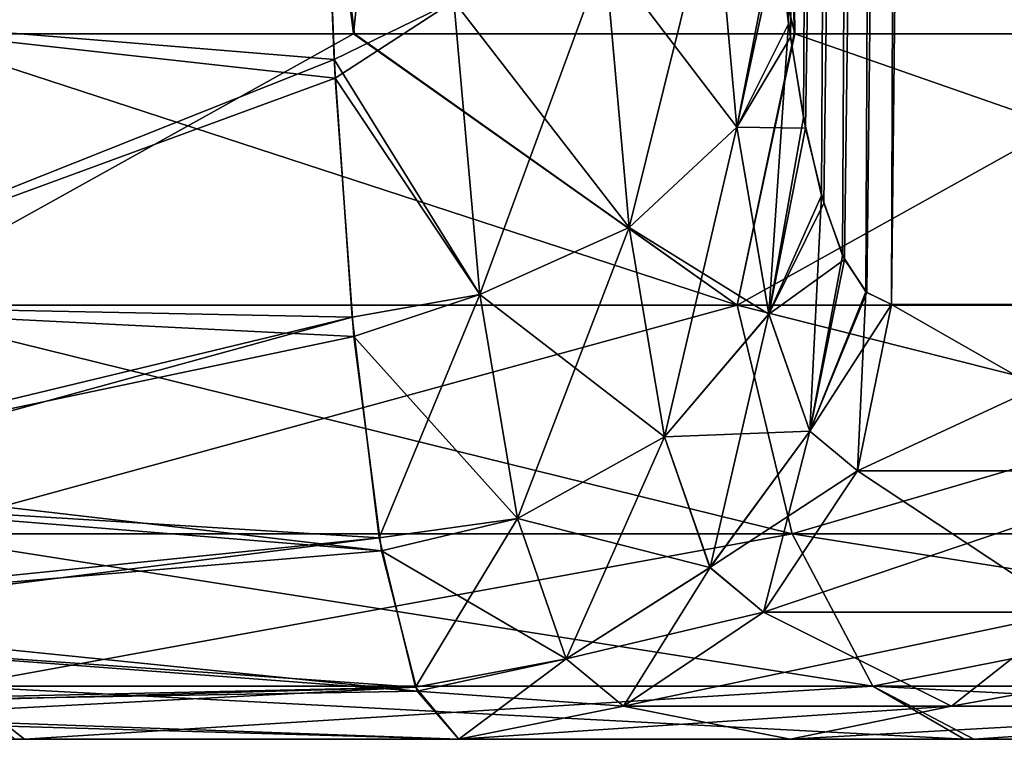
# Model space of a CAD drawing. Header units: millimetres. Extents: x -44.7 to 52.5, y -25.6 to 0.
# Tile 91 of 256: x -17.659 to -16.985, y -25 to -24.508. Entities that reach past the tile are written whole.
import ezdxf

# ---------------------------------------------------------------- set-up
doc = ezdxf.new("R2010")
doc.units = ezdxf.units.MM
doc.header["$LTSCALE"] = 65.185185
for name, color, linetype in [('148', 7, 'CONTINUOUS'), ('149', 7, 'CONTINUOUS'), ('161', 7, 'CONTINUOUS'), ('162', 7, 'CONTINUOUS'), ('172', 7, 'CONTINUOUS'), ('173', 7, 'CONTINUOUS'), ('2', 7, 'CONTINUOUS'), ('392', 7, 'CONTINUOUS'), ('397', 7, 'CONTINUOUS'), ('406', 7, 'CONTINUOUS'), ('408', 7, 'CONTINUOUS'), ('50', 7, 'CONTINUOUS')]:
    doc.layers.add(name, color=color, linetype=linetype)

msp = doc.modelspace()

# ---------------------------------------------------------------- linework, layer by layer
at = {"layer": '148', "linetype": 'Continuous'}
for points in [[(-17.45075, -24.35194, -1.95529), (-17.88136, -24.49913, -2.02479), (-17.44359, -24.53496, -2.04644), (-17.45075, -24.35194, -1.95529)], [(-17.88136, -24.49913, -2.02479), (-17.86492, -24.70262, -2.17974), (-17.44359, -24.53496, -2.04644), (-17.88136, -24.49913, -2.02479)], [(-17.44359, -24.53496, -2.04644), (-17.86492, -24.70262, -2.17974), (-17.43128, -24.71129, -2.18842), (-17.44359, -24.53496, -2.04644)], [(-17.86492, -24.70262, -2.17974), (-17.87256, -24.81757, -2.31549), (-17.43128, -24.71129, -2.18842), (-17.86492, -24.70262, -2.17974)], [(-17.87256, -24.81757, -2.31549), (-17.87635, -24.83336, -2.33858), (-17.43128, -24.71129, -2.18842), (-17.87256, -24.81757, -2.31549)], [(-17.43128, -24.71129, -2.18842), (-17.87635, -24.83336, -2.33858), (-17.41273, -24.86226, -2.38484), (-17.43128, -24.71129, -2.18842)], [(-17.87635, -24.83336, -2.33858), (-17.91537, -24.91351, -2.48448), (-17.41273, -24.86226, -2.38484), (-17.87635, -24.83336, -2.33858)], [(-17.91537, -24.91351, -2.48448), (-17.92501, -24.9264, -2.51476), (-17.41273, -24.86226, -2.38484), (-17.91537, -24.91351, -2.48448)], [(-17.41273, -24.86226, -2.38484), (-17.92501, -24.9264, -2.51476), (-17.3879, -24.96426, -2.62634), (-17.41273, -24.86226, -2.38484)], [(-17.92501, -24.9264, -2.51476), (-17.98492, -24.97751, -2.68044), (-17.3879, -24.96426, -2.62634), (-17.92501, -24.9264, -2.51476)], [(-18.06751, -25, -2.89131), (-17.35824, -25, -2.89131), (-17.3879, -24.96426, -2.62634), (-18.06751, -25, -2.89131)], [(-17.99272, -24.98174, -2.7011), (-18.06751, -25, -2.89131), (-17.3879, -24.96426, -2.62634), (-17.99272, -24.98174, -2.7011)], [(-17.98492, -24.97751, -2.68044), (-17.99272, -24.98174, -2.7011), (-17.3879, -24.96426, -2.62634), (-17.98492, -24.97751, -2.68044)]]:
    msp.add_3dface(points, dxfattribs=at)
at = {"layer": '149', "linetype": 'Continuous'}
for points in [[(-17.44291, -24.54785, 2.05473), (-17.88136, -24.49914, 2.02479), (-17.45051, -24.36144, 1.95891), (-17.44291, -24.54785, 2.05473)], [(-17.86492, -24.70262, 2.17974), (-17.88136, -24.49914, 2.02479), (-17.44291, -24.54785, 2.05473), (-17.86492, -24.70262, 2.17974)], [(-17.43001, -24.72439, 2.20192), (-17.86492, -24.70262, 2.17974), (-17.44291, -24.54785, 2.05473), (-17.43001, -24.72439, 2.20192)], [(-17.87256, -24.81757, 2.31549), (-17.86492, -24.70262, 2.17974), (-17.43001, -24.72439, 2.20192), (-17.87256, -24.81757, 2.31549)], [(-17.4112, -24.87103, 2.40009), (-17.87256, -24.81757, 2.31549), (-17.43001, -24.72439, 2.20192), (-17.4112, -24.87103, 2.40009)], [(-17.87635, -24.83336, 2.33858), (-17.87256, -24.81757, 2.31549), (-17.4112, -24.87103, 2.40009), (-17.87635, -24.83336, 2.33858)], [(-17.91537, -24.91351, 2.48448), (-17.87635, -24.83336, 2.33858), (-17.4112, -24.87103, 2.40009), (-17.91537, -24.91351, 2.48448)], [(-17.38682, -24.96705, 2.63674), (-17.91537, -24.91351, 2.48448), (-17.4112, -24.87103, 2.40009), (-17.38682, -24.96705, 2.63674)], [(-17.92501, -24.9264, 2.51476), (-17.91537, -24.91351, 2.48448), (-17.38682, -24.96705, 2.63674), (-17.92501, -24.9264, 2.51476)], [(-17.98492, -24.97751, 2.68044), (-17.92501, -24.9264, 2.51476), (-17.38682, -24.96705, 2.63674), (-17.98492, -24.97751, 2.68044)], [(-17.35824, -25, 2.89131), (-17.98492, -24.97751, 2.68044), (-17.38682, -24.96705, 2.63674), (-17.35824, -25, 2.89131)], [(-17.98492, -24.97751, 2.68044), (-17.35824, -25, 2.89131), (-17.99272, -24.98174, 2.7011), (-17.98492, -24.97751, 2.68044)], [(-17.35824, -25, 2.89131), (-18.06751, -25, 2.89131), (-17.99272, -24.98174, 2.7011), (-17.35824, -25, 2.89131)]]:
    msp.add_3dface(points, dxfattribs=at)
at = {"layer": '161', "linetype": 'Continuous'}
for points in [[(-17.44291, -24.54785, 2.05473), (-17.45051, -24.36144, 1.95891), (-17.36162, -24.49508, 2.03615), (-17.44291, -24.54785, 2.05473)], [(-17.16804, -24.58118, 2.28193), (-17.25833, -24.46278, 2.07933), (-17.1832, -24.41402, 2.15388), (-17.16804, -24.58118, 2.28193)], [(-17.13986, -24.45, 2.31283), (-17.16804, -24.58118, 2.28193), (-17.1832, -24.41402, 2.15388), (-17.13986, -24.45, 2.31283)], [(-17.13986, -24.45, 2.31283), (-17.13144, -24.51982, 2.3788), (-17.16804, -24.58118, 2.28193), (-17.13986, -24.45, 2.31283)], [(-17.24169, -24.64992, 2.22337), (-17.36162, -24.49508, 2.03615), (-17.25833, -24.46278, 2.07933), (-17.24169, -24.64992, 2.22337)], [(-17.24169, -24.64992, 2.22337), (-17.25833, -24.46278, 2.07933), (-17.16804, -24.58118, 2.28193), (-17.24169, -24.64992, 2.22337)], [(-17.34394, -24.69565, 2.19127), (-17.44291, -24.54785, 2.05473), (-17.36162, -24.49508, 2.03615), (-17.34394, -24.69565, 2.19127)], [(-17.34394, -24.69565, 2.19127), (-17.36162, -24.49508, 2.03615), (-17.24169, -24.64992, 2.22337), (-17.34394, -24.69565, 2.19127)], [(-17.13144, -24.51982, 2.3788), (-17.12109, -24.58205, 2.456), (-17.16804, -24.58118, 2.28193), (-17.13144, -24.51982, 2.3788)], [(-17.43001, -24.72439, 2.20192), (-17.44291, -24.54785, 2.05473), (-17.34394, -24.69565, 2.19127), (-17.43001, -24.72439, 2.20192)], [(-17.1462, -24.70909, 2.44792), (-17.24169, -24.64992, 2.22337), (-17.16804, -24.58118, 2.28193), (-17.1462, -24.70909, 2.44792)], [(-17.12109, -24.58205, 2.456), (-17.1462, -24.70909, 2.44792), (-17.16804, -24.58118, 2.28193), (-17.12109, -24.58205, 2.456)], [(-17.12109, -24.58205, 2.456), (-17.10867, -24.63318, 2.54417), (-17.1462, -24.70909, 2.44792), (-17.12109, -24.58205, 2.456)], [(-17.10867, -24.63318, 2.54417), (-17.09452, -24.67168, 2.63973), (-17.1462, -24.70909, 2.44792), (-17.10867, -24.63318, 2.54417)], [(-17.21755, -24.79302, 2.40994), (-17.34394, -24.69565, 2.19127), (-17.24169, -24.64992, 2.22337), (-17.21755, -24.79302, 2.40994)], [(-17.21755, -24.79302, 2.40994), (-17.24169, -24.64992, 2.22337), (-17.1462, -24.70909, 2.44792), (-17.21755, -24.79302, 2.40994)], [(-17.09452, -24.67168, 2.63973), (-17.11828, -24.78919, 2.64023), (-17.1462, -24.70909, 2.44792), (-17.09452, -24.67168, 2.63973)], [(-17.09452, -24.67168, 2.63973), (-17.07917, -24.69448, 2.73857), (-17.11828, -24.78919, 2.64023), (-17.09452, -24.67168, 2.63973)], [(-17.31819, -24.84896, 2.39211), (-17.43001, -24.72439, 2.20192), (-17.34394, -24.69565, 2.19127), (-17.31819, -24.84896, 2.39211)], [(-17.31819, -24.84896, 2.39211), (-17.34394, -24.69565, 2.19127), (-17.21755, -24.79302, 2.40994), (-17.31819, -24.84896, 2.39211)], [(-17.07917, -24.69448, 2.73857), (-17.06233, -24.70262, 2.84202), (-17.11828, -24.78919, 2.64023), (-17.07917, -24.69448, 2.73857)], [(-17.06233, -24.70262, 2.84202), (-17.0855, -24.8164, 2.84588), (-17.11828, -24.78919, 2.64023), (-17.06233, -24.70262, 2.84202)], [(-17.11828, -24.78919, 2.64023), (-17.21755, -24.79302, 2.40994), (-17.1462, -24.70909, 2.44792), (-17.11828, -24.78919, 2.64023)], [(-17.4112, -24.87103, 2.40009), (-17.43001, -24.72439, 2.20192), (-17.31819, -24.84896, 2.39211), (-17.4112, -24.87103, 2.40009)], [(-17.1865, -24.88256, 2.62588), (-17.21755, -24.79302, 2.40994), (-17.11828, -24.78919, 2.64023), (-17.1865, -24.88256, 2.62588)], [(-17.0855, -24.8164, 2.84588), (-17.1865, -24.88256, 2.62588), (-17.11828, -24.78919, 2.64023), (-17.0855, -24.8164, 2.84588)], [(-17.1865, -24.88256, 2.62588), (-17.31819, -24.84896, 2.39211), (-17.21755, -24.79302, 2.40994), (-17.1865, -24.88256, 2.62588)], [(-17.14983, -24.91297, 2.8566), (-17.1865, -24.88256, 2.62588), (-17.0855, -24.8164, 2.84588), (-17.14983, -24.91297, 2.8566)], [(-17.28496, -24.94484, 2.62445), (-17.4112, -24.87103, 2.40009), (-17.31819, -24.84896, 2.39211), (-17.28496, -24.94484, 2.62445)], [(-17.28496, -24.94484, 2.62445), (-17.31819, -24.84896, 2.39211), (-17.1865, -24.88256, 2.62588), (-17.28496, -24.94484, 2.62445)], [(-17.38682, -24.96705, 2.63674), (-17.4112, -24.87103, 2.40009), (-17.28496, -24.94484, 2.62445), (-17.38682, -24.96705, 2.63674)], [(-17.14983, -24.91297, 2.8566), (-17.28496, -24.94484, 2.62445), (-17.1865, -24.88256, 2.62588), (-17.14983, -24.91297, 2.8566)], [(-17.24559, -24.97741, 2.87255), (-17.28496, -24.94484, 2.62445), (-17.14983, -24.91297, 2.8566), (-17.24559, -24.97741, 2.87255)], [(-17.24559, -24.97741, 2.87255), (-17.38682, -24.96705, 2.63674), (-17.28496, -24.94484, 2.62445), (-17.24559, -24.97741, 2.87255)], [(-17.35824, -25, 2.89131), (-17.38682, -24.96705, 2.63674), (-17.24559, -24.97741, 2.87255), (-17.35824, -25, 2.89131)]]:
    msp.add_3dface(points, dxfattribs=at)
at = {"layer": '162', "linetype": 'Continuous'}
for points in [[(-17.06233, -24.70262, 2.84202), (-16.84052, -24.70262, 3.94931), (-17.0855, -24.8164, 2.84588), (-17.06233, -24.70262, 2.84202)], [(-17.0855, -24.8164, 2.84588), (-16.84052, -24.70262, 3.94931), (-16.86339, -24.8164, 3.9547), (-17.0855, -24.8164, 2.84588)], [(-17.14983, -24.91297, 2.8566), (-17.0855, -24.8164, 2.84588), (-16.86339, -24.8164, 3.9547), (-17.14983, -24.91297, 2.8566)], [(-16.93974, -24.91297, 3.9143), (-17.14983, -24.91297, 2.8566), (-16.86339, -24.8164, 3.9547), (-16.93974, -24.91297, 3.9143)], [(-17.24559, -24.97741, 2.87255), (-17.14983, -24.91297, 2.8566), (-16.93974, -24.91297, 3.9143), (-17.24559, -24.97741, 2.87255)], [(-17.0214, -24.97741, 3.99176), (-17.24559, -24.97741, 2.87255), (-16.93974, -24.91297, 3.9143), (-17.0214, -24.97741, 3.99176)], [(-16.72464, -24.97741, 5.09395), (-17.0214, -24.97741, 3.99176), (-16.66449, -24.91297, 4.95695), (-16.72464, -24.97741, 5.09395)], [(-16.66449, -24.91297, 4.95695), (-17.0214, -24.97741, 3.99176), (-16.93974, -24.91297, 3.9143), (-16.66449, -24.91297, 4.95695)], [(-17.13168, -25, 4.02097), (-17.35824, -25, 2.89131), (-17.0214, -24.97741, 3.99176), (-17.13168, -25, 4.02097)], [(-17.35824, -25, 2.89131), (-17.24559, -24.97741, 2.87255), (-17.0214, -24.97741, 3.99176), (-17.35824, -25, 2.89131)], [(-16.83357, -25, 5.12827), (-17.13168, -25, 4.02097), (-16.72464, -24.97741, 5.09395), (-16.83357, -25, 5.12827)], [(-16.72464, -24.97741, 5.09395), (-17.13168, -25, 4.02097), (-17.0214, -24.97741, 3.99176), (-16.72464, -24.97741, 5.09395)]]:
    msp.add_3dface(points, dxfattribs=at)
at = {"layer": '172', "linetype": 'Continuous'}
for points in [[(-17.06233, -24.70262, -2.84202), (-17.08549, -24.81637, -2.84588), (-16.86337, -24.81637, -3.9547), (-17.06233, -24.70262, -2.84202)], [(-16.84052, -24.70262, -3.94931), (-17.06233, -24.70262, -2.84202), (-16.86337, -24.81637, -3.9547), (-16.84052, -24.70262, -3.94931)], [(-17.14981, -24.91296, -2.85659), (-16.93973, -24.91296, -3.9143), (-17.08549, -24.81637, -2.84588), (-17.14981, -24.91296, -2.85659)], [(-17.08549, -24.81637, -2.84588), (-16.93973, -24.91296, -3.9143), (-16.86337, -24.81637, -3.9547), (-17.08549, -24.81637, -2.84588)], [(-17.24558, -24.97741, -2.87255), (-17.02138, -24.97741, -3.99175), (-17.14981, -24.91296, -2.85659), (-17.24558, -24.97741, -2.87255)], [(-17.14981, -24.91296, -2.85659), (-17.02138, -24.97741, -3.99175), (-16.93973, -24.91296, -3.9143), (-17.14981, -24.91296, -2.85659)], [(-17.02138, -24.97741, -3.99175), (-16.72463, -24.97741, -5.09395), (-16.66448, -24.91296, -4.95695), (-17.02138, -24.97741, -3.99175)], [(-16.93973, -24.91296, -3.9143), (-17.02138, -24.97741, -3.99175), (-16.66448, -24.91296, -4.95695), (-16.93973, -24.91296, -3.9143)], [(-17.35824, -25, -2.89131), (-17.13166, -25, -4.02105), (-17.24558, -24.97741, -2.87255), (-17.35824, -25, -2.89131)], [(-17.24558, -24.97741, -2.87255), (-17.13166, -25, -4.02105), (-17.02138, -24.97741, -3.99175), (-17.24558, -24.97741, -2.87255)], [(-17.13166, -25, -4.02105), (-16.83354, -25, -5.12838), (-16.72463, -24.97741, -5.09395), (-17.13166, -25, -4.02105)], [(-17.02138, -24.97741, -3.99175), (-17.13166, -25, -4.02105), (-16.72463, -24.97741, -5.09395), (-17.02138, -24.97741, -3.99175)]]:
    msp.add_3dface(points, dxfattribs=at)
at = {"layer": '173', "linetype": 'Continuous'}
for points in [[(-17.45075, -24.35194, -1.95529), (-17.44359, -24.53496, -2.04644), (-17.36161, -24.49514, -2.03619), (-17.45075, -24.35194, -1.95529)], [(-17.25831, -24.46283, -2.07937), (-17.24167, -24.64994, -2.22342), (-17.18319, -24.41406, -2.15392), (-17.25831, -24.46283, -2.07937)], [(-17.18319, -24.41406, -2.15392), (-17.24167, -24.64994, -2.22342), (-17.16803, -24.58119, -2.28198), (-17.18319, -24.41406, -2.15392)], [(-17.14078, -24.44068, -2.30538), (-17.18319, -24.41406, -2.15392), (-17.16803, -24.58119, -2.28198), (-17.14078, -24.44068, -2.30538)], [(-17.13275, -24.51055, -2.36875), (-17.14078, -24.44068, -2.30538), (-17.16803, -24.58119, -2.28198), (-17.13275, -24.51055, -2.36875)], [(-17.36161, -24.49514, -2.03619), (-17.34393, -24.69568, -2.19131), (-17.25831, -24.46283, -2.07937), (-17.36161, -24.49514, -2.03619)], [(-17.25831, -24.46283, -2.07937), (-17.34393, -24.69568, -2.19131), (-17.24167, -24.64994, -2.22342), (-17.25831, -24.46283, -2.07937)], [(-17.36161, -24.49514, -2.03619), (-17.44359, -24.53496, -2.04644), (-17.34393, -24.69568, -2.19131), (-17.36161, -24.49514, -2.03619)], [(-17.13275, -24.51055, -2.36875), (-17.16803, -24.58119, -2.28198), (-17.14618, -24.70907, -2.44796), (-17.13275, -24.51055, -2.36875)], [(-17.12254, -24.57462, -2.44545), (-17.13275, -24.51055, -2.36875), (-17.14618, -24.70907, -2.44796), (-17.12254, -24.57462, -2.44545)], [(-17.44359, -24.53496, -2.04644), (-17.43128, -24.71129, -2.18842), (-17.34393, -24.69568, -2.19131), (-17.44359, -24.53496, -2.04644)], [(-17.11023, -24.62792, -2.5333), (-17.12254, -24.57462, -2.44545), (-17.14618, -24.70907, -2.44796), (-17.11023, -24.62792, -2.5333)], [(-17.24167, -24.64994, -2.22342), (-17.21752, -24.79301, -2.40997), (-17.16803, -24.58119, -2.28198), (-17.24167, -24.64994, -2.22342)], [(-17.16803, -24.58119, -2.28198), (-17.21752, -24.79301, -2.40997), (-17.14618, -24.70907, -2.44796), (-17.16803, -24.58119, -2.28198)], [(-17.11023, -24.62792, -2.5333), (-17.14618, -24.70907, -2.44796), (-17.11827, -24.78916, -2.64026), (-17.11023, -24.62792, -2.5333)], [(-17.09576, -24.66904, -2.63158), (-17.11023, -24.62792, -2.5333), (-17.11827, -24.78916, -2.64026), (-17.09576, -24.66904, -2.63158)], [(-17.34393, -24.69568, -2.19131), (-17.31817, -24.84896, -2.39213), (-17.24167, -24.64994, -2.22342), (-17.34393, -24.69568, -2.19131)], [(-17.24167, -24.64994, -2.22342), (-17.31817, -24.84896, -2.39213), (-17.21752, -24.79301, -2.40997), (-17.24167, -24.64994, -2.22342)], [(-17.07984, -24.6938, -2.73431), (-17.09576, -24.66904, -2.63158), (-17.11827, -24.78916, -2.64026), (-17.07984, -24.6938, -2.73431)], [(-17.43128, -24.71129, -2.18842), (-17.41273, -24.86226, -2.38484), (-17.34393, -24.69568, -2.19131), (-17.43128, -24.71129, -2.18842)], [(-17.34393, -24.69568, -2.19131), (-17.41273, -24.86226, -2.38484), (-17.31817, -24.84896, -2.39213), (-17.34393, -24.69568, -2.19131)], [(-17.08549, -24.81637, -2.84588), (-17.07984, -24.6938, -2.73431), (-17.11827, -24.78916, -2.64026), (-17.08549, -24.81637, -2.84588)], [(-17.06233, -24.70262, -2.84202), (-17.07984, -24.6938, -2.73431), (-17.08549, -24.81637, -2.84588), (-17.06233, -24.70262, -2.84202)], [(-17.21752, -24.79301, -2.40997), (-17.18647, -24.88255, -2.62591), (-17.14618, -24.70907, -2.44796), (-17.21752, -24.79301, -2.40997)], [(-17.14618, -24.70907, -2.44796), (-17.18647, -24.88255, -2.62591), (-17.11827, -24.78916, -2.64026), (-17.14618, -24.70907, -2.44796)], [(-17.18647, -24.88255, -2.62591), (-17.14981, -24.91296, -2.85659), (-17.11827, -24.78916, -2.64026), (-17.18647, -24.88255, -2.62591)], [(-17.14981, -24.91296, -2.85659), (-17.08549, -24.81637, -2.84588), (-17.11827, -24.78916, -2.64026), (-17.14981, -24.91296, -2.85659)], [(-17.31817, -24.84896, -2.39213), (-17.28494, -24.94484, -2.62448), (-17.21752, -24.79301, -2.40997), (-17.31817, -24.84896, -2.39213)], [(-17.21752, -24.79301, -2.40997), (-17.28494, -24.94484, -2.62448), (-17.18647, -24.88255, -2.62591), (-17.21752, -24.79301, -2.40997)], [(-17.41273, -24.86226, -2.38484), (-17.3879, -24.96426, -2.62634), (-17.31817, -24.84896, -2.39213), (-17.41273, -24.86226, -2.38484)], [(-17.31817, -24.84896, -2.39213), (-17.3879, -24.96426, -2.62634), (-17.28494, -24.94484, -2.62448), (-17.31817, -24.84896, -2.39213)], [(-17.28494, -24.94484, -2.62448), (-17.24558, -24.97741, -2.87255), (-17.18647, -24.88255, -2.62591), (-17.28494, -24.94484, -2.62448)], [(-17.24558, -24.97741, -2.87255), (-17.14981, -24.91296, -2.85659), (-17.18647, -24.88255, -2.62591), (-17.24558, -24.97741, -2.87255)], [(-17.3879, -24.96426, -2.62634), (-17.35824, -25, -2.89131), (-17.28494, -24.94484, -2.62448), (-17.3879, -24.96426, -2.62634)], [(-17.35824, -25, -2.89131), (-17.24558, -24.97741, -2.87255), (-17.28494, -24.94484, -2.62448), (-17.35824, -25, -2.89131)]]:
    msp.add_3dface(points, dxfattribs=at)
at = {"layer": '2', "linetype": 'Continuous'}
for points in [[(-18.32061, -25, 26.25742), (-18.06751, -25, 2.89131), (-17.65529, -25, 26.37574), (-18.32061, -25, 26.25742)], [(-18.06751, -25, 2.89131), (-17.35824, -25, 2.89131), (-17.65529, -25, 26.37574), (-18.06751, -25, 2.89131)], [(-17.35824, -25, -2.89131), (-18.06751, -25, -2.89131), (-17.66206, -25, -26.37413), (-17.35824, -25, -2.89131)], [(-17.01256, -25, -26.56955), (-17.35824, -25, -2.89131), (-17.66206, -25, -26.37413), (-17.01256, -25, -26.56955)], [(-17.35824, -25, 2.89131), (-17.13168, -25, 4.02097), (-17.65529, -25, 26.37574), (-17.35824, -25, 2.89131)], [(-17.65529, -25, 26.37574), (-17.13168, -25, 4.02097), (-17.00603, -25, 26.57194), (-17.65529, -25, 26.37574)], [(-17.13166, -25, -4.02105), (-17.35824, -25, -2.89131), (-17.01256, -25, -26.56955), (-17.13166, -25, -4.02105)], [(-17.13168, -25, 4.02097), (-16.83357, -25, 5.12827), (-17.00603, -25, 26.57194), (-17.13168, -25, 4.02097)], [(-16.83354, -25, -5.12838), (-17.13166, -25, -4.02105), (-17.01256, -25, -26.56955), (-16.83354, -25, -5.12838)], [(-16.39294, -25, -26.83836), (-16.83354, -25, -5.12838), (-17.01256, -25, -26.56955), (-16.39294, -25, -26.83836)], [(-16.83357, -25, 5.12827), (-16.46303, -25, 6.21544), (-17.00603, -25, 26.57194), (-16.83357, -25, 5.12827)], [(-17.00603, -25, 26.57194), (-16.46303, -25, 6.21544), (-16.38672, -25, 26.8415), (-17.00603, -25, 26.57194)]]:
    msp.add_3dface(points, dxfattribs=at)
at = {"layer": '392', "linetype": 'Continuous'}
for points in [[(-17.16044, -21.89145, 27.1454), (-17.75842, -21.89145, 26.95921), (-17.12835, -24.51745, 27.0595), (-17.16044, -21.89145, 27.1454)], [(-17.12835, -24.51745, 27.0595), (-17.75842, -21.89145, 26.95921), (-17.42964, -24.51745, 26.95563), (-17.12835, -24.51745, 27.0595)], [(-17.42964, -24.51745, 26.95563), (-17.75842, -21.89145, 26.95921), (-17.7367, -24.51745, 26.87011), (-17.42964, -24.51745, 26.95563)], [(-16.58644, -21.89145, 27.40372), (-17.16044, -21.89145, 27.1454), (-16.54743, -24.51745, 27.32062), (-16.58644, -21.89145, 27.40372)], [(-16.54743, -24.51745, 27.32062), (-17.16044, -21.89145, 27.1454), (-16.83392, -24.51745, 27.18131), (-16.54743, -24.51745, 27.32062)], [(-16.83392, -24.51745, 27.18131), (-17.16044, -21.89145, 27.1454), (-17.12835, -24.51745, 27.0595), (-16.83392, -24.51745, 27.18131)]]:
    msp.add_3dface(points, dxfattribs=at)
at = {"layer": '397', "linetype": 'Continuous'}
for points in [[(-17.75842, -21.89145, -26.95921), (-17.16044, -21.89145, -27.1454), (-17.4303, -24.51745, -26.95543), (-17.75842, -21.89145, -26.95921)], [(-17.73736, -24.51745, -26.86995), (-17.75842, -21.89145, -26.95921), (-17.4303, -24.51745, -26.95543), (-17.73736, -24.51745, -26.86995)], [(-17.4303, -24.51745, -26.95543), (-17.16044, -21.89145, -27.1454), (-17.129, -24.51745, -27.05925), (-17.4303, -24.51745, -26.95543)], [(-17.16044, -21.89145, -27.1454), (-16.58644, -21.89145, -27.40372), (-16.83457, -24.51745, -27.18102), (-17.16044, -21.89145, -27.1454)], [(-17.129, -24.51745, -27.05925), (-17.16044, -21.89145, -27.1454), (-16.83457, -24.51745, -27.18102), (-17.129, -24.51745, -27.05925)]]:
    msp.add_3dface(points, dxfattribs=at)
at = {"layer": '406', "linetype": 'Continuous'}
for points in [[(-17.7367, -24.51745, 26.87011), (-17.76448, -24.70302, 26.81938), (-17.16789, -24.70302, 26.99912), (-17.7367, -24.51745, 26.87011)], [(-17.42964, -24.51745, 26.95563), (-17.7367, -24.51745, 26.87011), (-17.16789, -24.70302, 26.99912), (-17.42964, -24.51745, 26.95563)], [(-17.12835, -24.51745, 27.0595), (-17.42964, -24.51745, 26.95563), (-17.16789, -24.70302, 26.99912), (-17.12835, -24.51745, 27.0595)], [(-17.12835, -24.51745, 27.0595), (-17.16789, -24.70302, 26.99912), (-16.59638, -24.70302, 27.24732), (-17.12835, -24.51745, 27.0595)], [(-16.83392, -24.51745, 27.18131), (-17.12835, -24.51745, 27.0595), (-16.59638, -24.70302, 27.24732), (-16.83392, -24.51745, 27.18131)], [(-17.73909, -24.85954, 26.7129), (-17.13024, -24.85954, 26.89634), (-17.76448, -24.70302, 26.81938), (-17.73909, -24.85954, 26.7129)], [(-17.76448, -24.70302, 26.81938), (-17.13024, -24.85954, 26.89634), (-17.16789, -24.70302, 26.99912), (-17.76448, -24.70302, 26.81938)], [(-17.13024, -24.85954, 26.89634), (-16.54698, -24.85954, 27.14964), (-17.16789, -24.70302, 26.99912), (-17.13024, -24.85954, 26.89634)], [(-17.16789, -24.70302, 26.99912), (-16.54698, -24.85954, 27.14964), (-16.59638, -24.70302, 27.24732), (-17.16789, -24.70302, 26.99912)], [(-17.70193, -24.96359, 26.5571), (-17.07514, -24.96359, 26.74595), (-17.73909, -24.85954, 26.7129), (-17.70193, -24.96359, 26.5571)], [(-17.73909, -24.85954, 26.7129), (-17.07514, -24.96359, 26.74595), (-17.13024, -24.85954, 26.89634), (-17.73909, -24.85954, 26.7129)], [(-17.07514, -24.96359, 26.74595), (-16.47469, -24.96359, 27.00671), (-17.13024, -24.85954, 26.89634), (-17.07514, -24.96359, 26.74595)], [(-17.13024, -24.85954, 26.89634), (-16.47469, -24.96359, 27.00671), (-16.54698, -24.85954, 27.14964), (-17.13024, -24.85954, 26.89634)], [(-18.32061, -25, 26.25742), (-17.65529, -25, 26.37574), (-17.70193, -24.96359, 26.5571), (-18.32061, -25, 26.25742)], [(-17.70193, -24.96359, 26.5571), (-17.65529, -25, 26.37574), (-17.07514, -24.96359, 26.74595), (-17.70193, -24.96359, 26.5571)], [(-17.65529, -25, 26.37574), (-17.00603, -25, 26.57194), (-17.07514, -24.96359, 26.74595), (-17.65529, -25, 26.37574)], [(-17.07514, -24.96359, 26.74595), (-17.00603, -25, 26.57194), (-16.47469, -24.96359, 27.00671), (-17.07514, -24.96359, 26.74595)], [(-17.00603, -25, 26.57194), (-16.38672, -25, 26.8415), (-16.47469, -24.96359, 27.00671), (-17.00603, -25, 26.57194)]]:
    msp.add_3dface(points, dxfattribs=at)
at = {"layer": '408', "linetype": 'Continuous'}
for points in [[(-17.73736, -24.51745, -26.86995), (-17.4303, -24.51745, -26.95543), (-17.76448, -24.70302, -26.81938), (-17.73736, -24.51745, -26.86995)], [(-17.4303, -24.51745, -26.95543), (-17.16789, -24.70302, -26.99912), (-17.76448, -24.70302, -26.81938), (-17.4303, -24.51745, -26.95543)], [(-17.4303, -24.51745, -26.95543), (-17.129, -24.51745, -27.05925), (-17.16789, -24.70302, -26.99912), (-17.4303, -24.51745, -26.95543)], [(-17.129, -24.51745, -27.05925), (-16.83457, -24.51745, -27.18102), (-17.16789, -24.70302, -26.99912), (-17.129, -24.51745, -27.05925)], [(-16.83457, -24.51745, -27.18102), (-16.59638, -24.70302, -27.24732), (-17.16789, -24.70302, -26.99912), (-16.83457, -24.51745, -27.18102)], [(-17.16789, -24.70302, -26.99912), (-17.73909, -24.85954, -26.7129), (-17.76448, -24.70302, -26.81938), (-17.16789, -24.70302, -26.99912)], [(-17.13024, -24.85954, -26.89634), (-17.73909, -24.85954, -26.7129), (-17.16789, -24.70302, -26.99912), (-17.13024, -24.85954, -26.89634)], [(-16.59638, -24.70302, -27.24732), (-17.13024, -24.85954, -26.89634), (-17.16789, -24.70302, -26.99912), (-16.59638, -24.70302, -27.24732)], [(-16.54698, -24.85954, -27.14964), (-17.13024, -24.85954, -26.89634), (-16.59638, -24.70302, -27.24732), (-16.54698, -24.85954, -27.14964)], [(-17.13024, -24.85954, -26.89634), (-17.70194, -24.96359, -26.5571), (-17.73909, -24.85954, -26.7129), (-17.13024, -24.85954, -26.89634)], [(-17.07514, -24.96359, -26.74595), (-17.70194, -24.96359, -26.5571), (-17.13024, -24.85954, -26.89634), (-17.07514, -24.96359, -26.74595)], [(-16.54698, -24.85954, -27.14964), (-17.07514, -24.96359, -26.74595), (-17.13024, -24.85954, -26.89634), (-16.54698, -24.85954, -27.14964)], [(-16.47469, -24.96359, -27.00671), (-17.07514, -24.96359, -26.74595), (-16.54698, -24.85954, -27.14964), (-16.47469, -24.96359, -27.00671)], [(-17.01256, -25, -26.56955), (-17.66206, -25, -26.37413), (-17.70194, -24.96359, -26.5571), (-17.01256, -25, -26.56955)], [(-17.07514, -24.96359, -26.74595), (-17.01256, -25, -26.56955), (-17.70194, -24.96359, -26.5571), (-17.07514, -24.96359, -26.74595)], [(-16.39294, -25, -26.83836), (-17.01256, -25, -26.56955), (-17.07514, -24.96359, -26.74595), (-16.39294, -25, -26.83836)], [(-16.47469, -24.96359, -27.00671), (-16.39294, -25, -26.83836), (-17.07514, -24.96359, -26.74595), (-16.47469, -24.96359, -27.00671)]]:
    msp.add_3dface(points, dxfattribs=at)
at = {"layer": '50', "linetype": 'Continuous'}
for points in [[(-17.14078, -24.44068, -2.30538), (-17.13275, -24.51055, -2.36875), (-16.9883, -2.29215, -1.96731), (-17.14078, -24.44068, -2.30538)], [(-17.13144, -24.51982, 2.3788), (-17.13986, -24.45, 2.31283), (-16.81844, -2.29215, 3.10042), (-17.13144, -24.51982, 2.3788)], [(-17.13275, -24.51055, -2.36875), (-17.12254, -24.57462, -2.44545), (-16.9883, -2.29215, -1.96731), (-17.13275, -24.51055, -2.36875)], [(-17.12109, -24.58205, 2.456), (-17.13144, -24.51982, 2.3788), (-16.81844, -2.29215, 3.10042), (-17.12109, -24.58205, 2.456)], [(-17.12254, -24.57462, -2.44545), (-17.11023, -24.62792, -2.5333), (-16.9883, -2.29215, -1.96731), (-17.12254, -24.57462, -2.44545)], [(-17.10867, -24.63318, 2.54417), (-17.12109, -24.58205, 2.456), (-16.81844, -2.29215, 3.10042), (-17.10867, -24.63318, 2.54417)], [(-17.11023, -24.62792, -2.5333), (-17.09576, -24.66904, -2.63158), (-16.9883, -2.29215, -1.96731), (-17.11023, -24.62792, -2.5333)], [(-17.09452, -24.67168, 2.63973), (-17.10867, -24.63318, 2.54417), (-16.81844, -2.29215, 3.10042), (-17.09452, -24.67168, 2.63973)], [(-17.09576, -24.66904, -2.63158), (-17.07984, -24.6938, -2.73431), (-16.9883, -2.29215, -1.96731), (-17.09576, -24.66904, -2.63158)], [(-17.07917, -24.69448, 2.73857), (-17.09452, -24.67168, 2.63973), (-16.81844, -2.29215, 3.10042), (-17.07917, -24.69448, 2.73857)], [(-17.07984, -24.6938, -2.73431), (-17.06233, -24.70262, -2.84202), (-16.9883, -2.29215, -1.96731), (-17.07984, -24.6938, -2.73431)], [(-17.06233, -24.70262, 2.84202), (-17.07917, -24.69448, 2.73857), (-16.81844, -2.29215, 3.10042), (-17.06233, -24.70262, 2.84202)], [(-16.84052, -24.70262, 3.94931), (-17.06233, -24.70262, 2.84202), (-16.81844, -2.29215, 3.10042), (-16.84052, -24.70262, 3.94931)], [(-17.06233, -24.70262, -2.84202), (-16.84052, -24.70262, -3.94931), (-16.81844, -2.29215, -3.10042), (-17.06233, -24.70262, -2.84202)], [(-16.9883, -2.29215, -1.96731), (-17.06233, -24.70262, -2.84202), (-16.81844, -2.29215, -3.10042), (-16.9883, -2.29215, -1.96731)]]:
    msp.add_3dface(points, dxfattribs=at)

doc.saveas('drawing.dxf')
